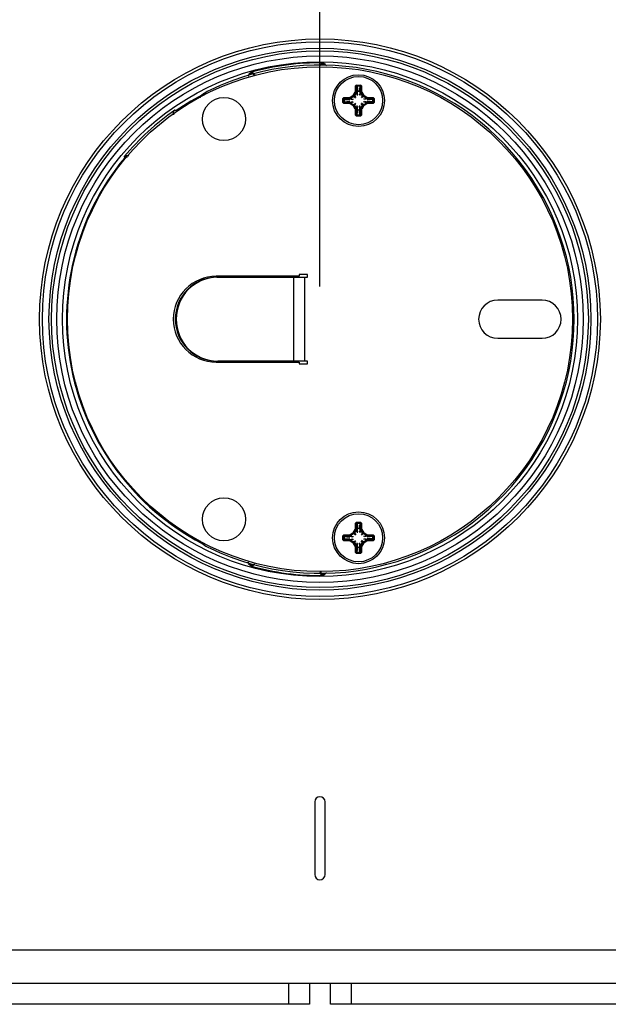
# Model space of a CAD drawing. Header units: inches. Extents: x 0.3 to 33.8, y 0.2 to 21.7.
# Tile 109 of 209: x 25.9 to 26.6, y 4.2 to 5.4. Entities that reach past the tile are written whole.
import ezdxf

# ---------------------------------------------------------------- set-up
doc = ezdxf.new("R2010")
doc.units = ezdxf.units.IN
doc.header["$MEASUREMENT"] = 0
doc.layers.add('BORDERS', color=7, linetype='Continuous')
doc.styles.add('SLDTEXTSTYLE0', font='TXT', dxfattribs={"width": 0.75})
doc.dimstyles.new('SLDDIMSTYLE0', dxfattribs={"dimtxt": 0.137795, "dimasz": 0.14, "dimexe": 0, "dimexo": 0.0625, "dimgap": 0.034449, "dimtad": 1, "dimdec": 3, "dimlfac": 5, "dimrnd": 1e-09, "dimzin": 12, "dimdsep": 46, "dimtxsty": 'SLDTEXTSTYLE0', "dimblk1": 'CLOSED', "dimblk2": 'CLOSED', "dimsah": 1, "dimcen": 0.09, "dimadec": 0, "dimazin": 3, "dimtfac": 1, "dimtdec": 3, "dimtofl": 0, "dimtmove": 0, "dimatfit": 3, "dimldrblk": 'CLOSED', "dimfxl": 0, "dimfrac": 2, "dimtolj": 1, "dimtzin": 12, "dimarcsym": 0})

# ---------------------------------------------------------------- blocks, each defined once
blk = doc.blocks.new('_Closed')
at = {"color": 0, "linetype": 'ByBlock', "lineweight": -2}
for p, q in [((-1, 0.166667), (0, 0)), ((-1, 0.166667), (-1, -0.166667)), ((0, 0), (-1, -0.166667)), ((0, 0), (-1, 0))]:
    blk.add_line(p, q, dxfattribs=at)
blk = doc.blocks.new('_D_12')
at = {"layer": 'BORDERS'}
for p, q in [((24.2448, 7.0928), (24.2028, 7.0928)), ((24.2028, 7.0928), (24.2028, 6.874)), ((24.5502, 7.0928), (24.5922, 7.0928)), ((24.5922, 7.0928), (24.5922, 6.874)), ((24.2028, 6.874), (24.2448, 6.874)), ((24.5922, 6.874), (24.5502, 6.874)), ((22.7085, 6.0959), (22.7085, 6.7072)), ((26.245, 5.0879), (26.245, 6.7072)), ((22.7085, 6.6678), (26.245, 6.6678))]:
    blk.add_line(p, q, dxfattribs=at)
at = {"layer": 'BORDERS', "xscale": 0.14, "yscale": 0.14, "rotation": 180.0000000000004}
blk.add_blockref('_Closed', (22.7085, 6.6678, 0.2314), dxfattribs=at)
at = {"layer": 'BORDERS', "xscale": 0.14, "yscale": 0.14}
blk.add_blockref('_Closed', (26.245, 6.6678, 0.2314), dxfattribs=at)
at = {"layer": 'BORDERS', "char_height": 0.1378, "attachment_point": 1, "style": 'SLDTEXTSTYLE0'}
for s, insert in [('449', (24.2448, 7.0516)), ('17.682', (24.1175, 6.8455))]:
    blk.add_mtext(s, dxfattribs=dict(at, insert=insert))

msp = doc.modelspace()

# ---------------------------------------------------------------- linework, layer by layer
at = {"color": 7, "linetype": 'Continuous', "lineweight": 25}
for p, q in [((26.2517, 5.35545), (26.24646, 5.35552)), ((26.24991, 5.35629), (26.25303, 5.3535)), ((26.15841, 5.34106), (26.1607, 5.34456)), ((26.16423, 5.34472), (26.15901, 5.34324)), ((26.28904, 5.3305), (26.28784, 5.32931)), ((26.28784, 5.32323), (26.28784, 5.32931)), ((26.28844, 5.32931), (26.28784, 5.32931)), ((26.28844, 5.32931), (26.28904, 5.32991)), ((26.28844, 5.32931), (26.28844, 5.32323)), ((26.28935, 5.32839), (26.28844, 5.32931)), ((26.28904, 5.3305), (26.29375, 5.3305)), ((26.28904, 5.32991), (26.28904, 5.3305)), ((26.29375, 5.32991), (26.28904, 5.32991)), ((26.28904, 5.32991), (26.28995, 5.32899)), ((26.28995, 5.32899), (26.28935, 5.32839)), ((26.28935, 5.32839), (26.28935, 5.32296)), ((26.28935, 5.32839), (26.29013, 5.32209)), ((26.29283, 5.32899), (26.28995, 5.32899)), ((26.28995, 5.32899), (26.2905, 5.32246)), ((26.29283, 5.32899), (26.29229, 5.32246)), ((26.29343, 5.32839), (26.29266, 5.32209)), ((26.29283, 5.32899), (26.29375, 5.32991)), ((26.29343, 5.32839), (26.29283, 5.32899)), ((26.29434, 5.32931), (26.29343, 5.32839)), ((26.29343, 5.32296), (26.29343, 5.32839)), ((26.29494, 5.32931), (26.29375, 5.3305)), ((26.29375, 5.3305), (26.29375, 5.32991)), ((26.29375, 5.32991), (26.29434, 5.32931)), ((26.29494, 5.32931), (26.29434, 5.32931)), ((26.29434, 5.32323), (26.29434, 5.32931)), ((26.29494, 5.32931), (26.29494, 5.32323)), ((26.27384, 5.3153), (26.27264, 5.31411)), ((26.27264, 5.3094), (26.27264, 5.31411)), ((26.27324, 5.31411), (26.27264, 5.31411)), ((26.27324, 5.31411), (26.27384, 5.31471)), ((26.27324, 5.31411), (26.27324, 5.3094)), ((26.27415, 5.31319), (26.27324, 5.31411)), ((26.27384, 5.3153), (26.27992, 5.3153)), ((26.27384, 5.31471), (26.27384, 5.3153)), ((26.27992, 5.31471), (26.27384, 5.31471)), ((26.27384, 5.31471), (26.27475, 5.31379)), ((26.27475, 5.31379), (26.27415, 5.31319)), ((26.27415, 5.31319), (26.27415, 5.31031)), ((26.27415, 5.31319), (26.28069, 5.31265)), ((26.28019, 5.31379), (26.27475, 5.31379)), ((26.27475, 5.31379), (26.28105, 5.31302)), ((26.27992, 5.31471), (26.27992, 5.3153)), ((26.28019, 5.31379), (26.27992, 5.31471)), ((26.28019, 5.31379), (26.28438, 5.31303)), ((26.28122, 5.31569), (26.28457, 5.31788)), ((26.28155, 5.31519), (26.28122, 5.31569)), ((26.2849, 5.31738), (26.28155, 5.31519)), ((26.28155, 5.31519), (26.28182, 5.31428)), ((26.28556, 5.31671), (26.28182, 5.31428)), ((26.28182, 5.31428), (26.28538, 5.31334)), ((26.2849, 5.31738), (26.28457, 5.31788)), ((26.28556, 5.31671), (26.2849, 5.31738)), ((26.28527, 5.31857), (26.28745, 5.32192)), ((26.28577, 5.31825), (26.28527, 5.31857)), ((26.28556, 5.31671), (26.28769, 5.3149)), ((26.28795, 5.3216), (26.28577, 5.31825)), ((26.28577, 5.31825), (26.28643, 5.31759)), ((26.28887, 5.32132), (26.28643, 5.31759)), ((26.28643, 5.31759), (26.28825, 5.31545)), ((26.28795, 5.3216), (26.28745, 5.32192)), ((26.28844, 5.32323), (26.28784, 5.32323)), ((26.28887, 5.32132), (26.28795, 5.3216)), ((26.28844, 5.32323), (26.28935, 5.32296)), ((26.28887, 5.32132), (26.28981, 5.31777)), ((26.28935, 5.32296), (26.29012, 5.31877)), ((26.29343, 5.32296), (26.29267, 5.31877)), ((26.29391, 5.32132), (26.29298, 5.31777)), ((26.29343, 5.32296), (26.29434, 5.32323)), ((26.29483, 5.3216), (26.29391, 5.32132)), ((26.29635, 5.31759), (26.29391, 5.32132)), ((26.29494, 5.32323), (26.29434, 5.32323)), ((26.29635, 5.31759), (26.29454, 5.31545)), ((26.29533, 5.32192), (26.29483, 5.3216)), ((26.29701, 5.31825), (26.29483, 5.3216)), ((26.29722, 5.31671), (26.29509, 5.3149)), ((26.29533, 5.32192), (26.29751, 5.31857)), ((26.29635, 5.31759), (26.29701, 5.31825)), ((26.29751, 5.31857), (26.29701, 5.31825)), ((26.29788, 5.31738), (26.29722, 5.31671)), ((26.30096, 5.31428), (26.29722, 5.31671)), ((26.30096, 5.31428), (26.29741, 5.31334)), ((26.29821, 5.31788), (26.29788, 5.31738)), ((26.30123, 5.31519), (26.29788, 5.31738)), ((26.29821, 5.31788), (26.30156, 5.31569)), ((26.30259, 5.31379), (26.29841, 5.31303)), ((26.30096, 5.31428), (26.30123, 5.31519)), ((26.30156, 5.31569), (26.30123, 5.31519)), ((26.30803, 5.31379), (26.30173, 5.31302)), ((26.30863, 5.31319), (26.3021, 5.31265)), ((26.30287, 5.31471), (26.30259, 5.31379)), ((26.30803, 5.31379), (26.30259, 5.31379)), ((26.30287, 5.3153), (26.30895, 5.3153)), ((26.30287, 5.3153), (26.30287, 5.31471)), ((26.30895, 5.31471), (26.30287, 5.31471)), ((26.30803, 5.31379), (26.30895, 5.31471)), ((26.30863, 5.31319), (26.30803, 5.31379)), ((26.30954, 5.31411), (26.30863, 5.31319)), ((26.30863, 5.31031), (26.30863, 5.31319)), ((26.31014, 5.31411), (26.30895, 5.3153)), ((26.30895, 5.3153), (26.30895, 5.31471)), ((26.30895, 5.31471), (26.30954, 5.31411)), ((26.30954, 5.3094), (26.30954, 5.31411)), ((26.31014, 5.31411), (26.30954, 5.31411)), ((26.31014, 5.31411), (26.31014, 5.3094)), ((26.27264, 5.3094), (26.27384, 5.3082)), ((26.27324, 5.3094), (26.27264, 5.3094)), ((26.27324, 5.3094), (26.27415, 5.31031)), ((26.27384, 5.3088), (26.27324, 5.3094)), ((26.27475, 5.30972), (26.27384, 5.3088)), ((26.27384, 5.3088), (26.27992, 5.3088)), ((26.27384, 5.3088), (26.27384, 5.3082)), ((26.27992, 5.3082), (26.27384, 5.3082)), ((26.27415, 5.31031), (26.28069, 5.31086)), ((26.27415, 5.31031), (26.27475, 5.30972)), ((26.27475, 5.30972), (26.28105, 5.31049)), ((26.27475, 5.30972), (26.28019, 5.30972)), ((26.27992, 5.3088), (26.28019, 5.30972)), ((26.27992, 5.3088), (26.27992, 5.3082)), ((26.28019, 5.30972), (26.28438, 5.31048)), ((26.28155, 5.30832), (26.28122, 5.30782)), ((26.28457, 5.30563), (26.28122, 5.30782)), ((26.28182, 5.30923), (26.28155, 5.30832)), ((26.28155, 5.30832), (26.2849, 5.30613)), ((26.28182, 5.30923), (26.28538, 5.31017)), ((26.28182, 5.30923), (26.28556, 5.30679)), ((26.2849, 5.30613), (26.28457, 5.30563)), ((26.2849, 5.30613), (26.28556, 5.30679)), ((26.28577, 5.30526), (26.28527, 5.30494)), ((26.28745, 5.30159), (26.28527, 5.30494)), ((26.28556, 5.30679), (26.28769, 5.30861)), ((26.28643, 5.30592), (26.28577, 5.30526)), ((26.28577, 5.30526), (26.28795, 5.30191)), ((26.28643, 5.30592), (26.28825, 5.30806)), ((26.28643, 5.30592), (26.28887, 5.30218)), ((26.28795, 5.30191), (26.28745, 5.30159)), ((26.28784, 5.2942), (26.28784, 5.30028)), ((26.28844, 5.30028), (26.28784, 5.30028)), ((26.28795, 5.30191), (26.28887, 5.30218)), ((26.28935, 5.30055), (26.28844, 5.30028)), ((26.28844, 5.30028), (26.28844, 5.2942)), ((26.28887, 5.30218), (26.28981, 5.30574)), ((26.29012, 5.30474), (26.28935, 5.30055)), ((26.28935, 5.29511), (26.29013, 5.30142)), ((26.28935, 5.30055), (26.28935, 5.29511)), ((26.28995, 5.29452), (26.2905, 5.30105)), ((26.29283, 5.29452), (26.29229, 5.30105)), ((26.29343, 5.29511), (26.29266, 5.30142)), ((26.29343, 5.30055), (26.29267, 5.30474)), ((26.29391, 5.30218), (26.29298, 5.30574)), ((26.29434, 5.30028), (26.29343, 5.30055)), ((26.29343, 5.29511), (26.29343, 5.30055)), ((26.29391, 5.30218), (26.29635, 5.30592)), ((26.29391, 5.30218), (26.29483, 5.30191)), ((26.29494, 5.30028), (26.29434, 5.30028)), ((26.29434, 5.2942), (26.29434, 5.30028)), ((26.29635, 5.30592), (26.29454, 5.30806)), ((26.29483, 5.30191), (26.29701, 5.30526)), ((26.29533, 5.30159), (26.29483, 5.30191)), ((26.29494, 5.30028), (26.29494, 5.2942)), ((26.29722, 5.30679), (26.29509, 5.30861)), ((26.29751, 5.30494), (26.29533, 5.30159)), ((26.29701, 5.30526), (26.29635, 5.30592)), ((26.29751, 5.30494), (26.29701, 5.30526)), ((26.29722, 5.30679), (26.30096, 5.30923)), ((26.29722, 5.30679), (26.29788, 5.30613)), ((26.30096, 5.30923), (26.29741, 5.31017)), ((26.29788, 5.30613), (26.30123, 5.30832)), ((26.29821, 5.30563), (26.29788, 5.30613)), ((26.30156, 5.30782), (26.29821, 5.30563)), ((26.30259, 5.30972), (26.29841, 5.31048)), ((26.30123, 5.30832), (26.30096, 5.30923)), ((26.30156, 5.30782), (26.30123, 5.30832)), ((26.30803, 5.30972), (26.30173, 5.31049)), ((26.30863, 5.31031), (26.3021, 5.31086)), ((26.30259, 5.30972), (26.30287, 5.3088)), ((26.30259, 5.30972), (26.30803, 5.30972)), ((26.30287, 5.3082), (26.30287, 5.3088)), ((26.30287, 5.3088), (26.30895, 5.3088)), ((26.30895, 5.3082), (26.30287, 5.3082)), ((26.30803, 5.30972), (26.30863, 5.31031)), ((26.30895, 5.3088), (26.30803, 5.30972)), ((26.30863, 5.31031), (26.30954, 5.3094)), ((26.30895, 5.3082), (26.31014, 5.3094)), ((26.30954, 5.3094), (26.30895, 5.3088)), ((26.30895, 5.3082), (26.30895, 5.3088)), ((26.31014, 5.3094), (26.30954, 5.3094)), ((26.28784, 5.2942), (26.28904, 5.293)), ((26.28844, 5.2942), (26.28784, 5.2942)), ((26.28844, 5.2942), (26.28935, 5.29511)), ((26.28904, 5.2936), (26.28844, 5.2942)), ((26.28995, 5.29452), (26.28904, 5.2936)), ((26.28904, 5.2936), (26.29375, 5.2936)), ((26.28904, 5.2936), (26.28904, 5.293)), ((26.29375, 5.293), (26.28904, 5.293)), ((26.28935, 5.29511), (26.28995, 5.29452)), ((26.28995, 5.29452), (26.29283, 5.29452)), ((26.29283, 5.29452), (26.29343, 5.29511)), ((26.29375, 5.2936), (26.29283, 5.29452)), ((26.29343, 5.29511), (26.29434, 5.2942)), ((26.29375, 5.293), (26.29494, 5.2942)), ((26.29434, 5.2942), (26.29375, 5.2936)), ((26.29375, 5.293), (26.29375, 5.2936)), ((26.29494, 5.2942), (26.29434, 5.2942)), ((26.21998, 5.10012), (26.11998, 5.10012)), ((26.12079, 5.09912), (26.12189, 5.09912)), ((26.12189, 5.09912), (26.21299, 5.09912)), ((26.21299, 5.09912), (26.21299, 4.99792)), ((26.21299, 5.09912), (26.22667, 5.09912)), ((26.22982, 5.10227), (26.21998, 5.10227)), ((26.21998, 5.10227), (26.21998, 5.10012)), ((26.22667, 4.99792), (26.22667, 5.09912)), ((26.22667, 5.09912), (26.22982, 5.09912)), ((26.22982, 5.09912), (26.22982, 5.10227)), ((26.51227, 5.07152), (26.45898, 5.07152)), ((26.45898, 5.02552), (26.51227, 5.02552)), ((26.11998, 4.99692), (26.21998, 4.99692)), ((26.12079, 4.99792), (26.12189, 4.99792)), ((26.21299, 4.99792), (26.12189, 4.99792)), ((26.22667, 4.99792), (26.21299, 4.99792)), ((26.21998, 4.99692), (26.21998, 4.99477)), ((26.21998, 4.99477), (26.22982, 4.99477)), ((26.22982, 4.99792), (26.22667, 4.99792)), ((26.22982, 4.99477), (26.22982, 4.99792)), ((26.28904, 4.80404), (26.28784, 4.80285)), ((26.28784, 4.79677), (26.28784, 4.80285)), ((26.28844, 4.80285), (26.28784, 4.80285)), ((26.28844, 4.80285), (26.28904, 4.80345)), ((26.28844, 4.80285), (26.28844, 4.79677)), ((26.28935, 4.80193), (26.28844, 4.80285)), ((26.28904, 4.80404), (26.29375, 4.80404)), ((26.28904, 4.80345), (26.28904, 4.80404)), ((26.29375, 4.80345), (26.28904, 4.80345)), ((26.28904, 4.80345), (26.28995, 4.80253)), ((26.28995, 4.80253), (26.28935, 4.80193)), ((26.28935, 4.80193), (26.28935, 4.7965)), ((26.28935, 4.80193), (26.29013, 4.79563)), ((26.29283, 4.80253), (26.28995, 4.80253)), ((26.28995, 4.80253), (26.2905, 4.796)), ((26.29283, 4.80253), (26.29229, 4.796)), ((26.29343, 4.80193), (26.29266, 4.79563)), ((26.29283, 4.80253), (26.29375, 4.80345)), ((26.29343, 4.80193), (26.29283, 4.80253)), ((26.29434, 4.80285), (26.29343, 4.80193)), ((26.29343, 4.7965), (26.29343, 4.80193)), ((26.29494, 4.80285), (26.29375, 4.80404)), ((26.29375, 4.80404), (26.29375, 4.80345)), ((26.29375, 4.80345), (26.29434, 4.80285)), ((26.29434, 4.79677), (26.29434, 4.80285)), ((26.29494, 4.80285), (26.29434, 4.80285)), ((26.29494, 4.80285), (26.29494, 4.79677)), ((26.28122, 4.78923), (26.28457, 4.79142)), ((26.2849, 4.79092), (26.28155, 4.78873)), ((26.28556, 4.79025), (26.28182, 4.78782)), ((26.2849, 4.79092), (26.28457, 4.79142)), ((26.28556, 4.79025), (26.2849, 4.79092)), ((26.28527, 4.79211), (26.28745, 4.79546)), ((26.28577, 4.79179), (26.28527, 4.79211)), ((26.28556, 4.79025), (26.28769, 4.78844)), ((26.28795, 4.79514), (26.28577, 4.79179)), ((26.28577, 4.79179), (26.28643, 4.79113)), ((26.28887, 4.79486), (26.28643, 4.79113)), ((26.28643, 4.79113), (26.28825, 4.78899)), ((26.28795, 4.79514), (26.28745, 4.79546)), ((26.28844, 4.79677), (26.28784, 4.79677)), ((26.28887, 4.79486), (26.28795, 4.79514)), ((26.28844, 4.79677), (26.28935, 4.7965)), ((26.28887, 4.79486), (26.28981, 4.79131)), ((26.28935, 4.7965), (26.29012, 4.79231)), ((26.29343, 4.7965), (26.29267, 4.79231)), ((26.29391, 4.79486), (26.29298, 4.79131)), ((26.29343, 4.7965), (26.29434, 4.79677)), ((26.29483, 4.79514), (26.29391, 4.79486)), ((26.29635, 4.79113), (26.29391, 4.79486)), ((26.29494, 4.79677), (26.29434, 4.79677)), ((26.29635, 4.79113), (26.29454, 4.78899)), ((26.29533, 4.79546), (26.29483, 4.79514)), ((26.29701, 4.79179), (26.29483, 4.79514)), ((26.29722, 4.79025), (26.29509, 4.78844)), ((26.29533, 4.79546), (26.29751, 4.79211)), ((26.29635, 4.79113), (26.29701, 4.79179)), ((26.29751, 4.79211), (26.29701, 4.79179)), ((26.29788, 4.79092), (26.29722, 4.79025)), ((26.30096, 4.78782), (26.29722, 4.79025)), ((26.29821, 4.79142), (26.29788, 4.79092)), ((26.30123, 4.78873), (26.29788, 4.79092)), ((26.29821, 4.79142), (26.30156, 4.78923)), ((26.27384, 4.78884), (26.27264, 4.78765)), ((26.27264, 4.78294), (26.27264, 4.78765)), ((26.27324, 4.78765), (26.27264, 4.78765)), ((26.27264, 4.78294), (26.27384, 4.78174)), ((26.27324, 4.78294), (26.27264, 4.78294)), ((26.27324, 4.78765), (26.27384, 4.78825)), ((26.27324, 4.78765), (26.27324, 4.78294)), ((26.27415, 4.78673), (26.27324, 4.78765)), ((26.27324, 4.78294), (26.27415, 4.78385)), ((26.27384, 4.78234), (26.27324, 4.78294)), ((26.27384, 4.78884), (26.27992, 4.78884)), ((26.27384, 4.78825), (26.27384, 4.78884)), ((26.27992, 4.78825), (26.27384, 4.78825)), ((26.27384, 4.78825), (26.27475, 4.78733)), ((26.27475, 4.78326), (26.27384, 4.78234)), ((26.27384, 4.78234), (26.27992, 4.78234)), ((26.27384, 4.78234), (26.27384, 4.78174)), ((26.27992, 4.78174), (26.27384, 4.78174)), ((26.27475, 4.78733), (26.27415, 4.78673)), ((26.27415, 4.78673), (26.27415, 4.78385)), ((26.27415, 4.78673), (26.28069, 4.78619)), ((26.27415, 4.78385), (26.28069, 4.7844)), ((26.27415, 4.78385), (26.27475, 4.78326)), ((26.28019, 4.78733), (26.27475, 4.78733)), ((26.27475, 4.78733), (26.28105, 4.78656)), ((26.27475, 4.78326), (26.28105, 4.78403)), ((26.27475, 4.78326), (26.28019, 4.78326)), ((26.27992, 4.78825), (26.27992, 4.78884)), ((26.28019, 4.78733), (26.27992, 4.78825)), ((26.27992, 4.78234), (26.28019, 4.78326)), ((26.27992, 4.78234), (26.27992, 4.78174)), ((26.28019, 4.78733), (26.28438, 4.78657)), ((26.28019, 4.78326), (26.28438, 4.78402)), ((26.28155, 4.78873), (26.28122, 4.78923)), ((26.28155, 4.78186), (26.28122, 4.78136)), ((26.28457, 4.77917), (26.28122, 4.78136)), ((26.28155, 4.78873), (26.28182, 4.78782)), ((26.28182, 4.78277), (26.28155, 4.78186)), ((26.28155, 4.78186), (26.2849, 4.77967)), ((26.28182, 4.78782), (26.28538, 4.78688)), ((26.28182, 4.78277), (26.28538, 4.78371)), ((26.28182, 4.78277), (26.28556, 4.78033)), ((26.2849, 4.77967), (26.28457, 4.77917)), ((26.2849, 4.77967), (26.28556, 4.78033)), ((26.28577, 4.7788), (26.28527, 4.77848)), ((26.28745, 4.77513), (26.28527, 4.77848)), ((26.28556, 4.78033), (26.28769, 4.78215)), ((26.28643, 4.77946), (26.28577, 4.7788)), ((26.28577, 4.7788), (26.28795, 4.77545)), ((26.28643, 4.77946), (26.28825, 4.7816)), ((26.28643, 4.77946), (26.28887, 4.77572)), ((26.28887, 4.77572), (26.28981, 4.77928)), ((26.29012, 4.77828), (26.28935, 4.77409)), ((26.29343, 4.77409), (26.29267, 4.77828)), ((26.29391, 4.77572), (26.29298, 4.77928)), ((26.29391, 4.77572), (26.29635, 4.77946)), ((26.29635, 4.77946), (26.29454, 4.7816)), ((26.29483, 4.77545), (26.29701, 4.7788)), ((26.29722, 4.78033), (26.29509, 4.78215)), ((26.29751, 4.77848), (26.29533, 4.77513)), ((26.29701, 4.7788), (26.29635, 4.77946)), ((26.29751, 4.77848), (26.29701, 4.7788)), ((26.29722, 4.78033), (26.30096, 4.78277)), ((26.29722, 4.78033), (26.29788, 4.77967)), ((26.30096, 4.78782), (26.29741, 4.78688)), ((26.30096, 4.78277), (26.29741, 4.78371)), ((26.29788, 4.77967), (26.30123, 4.78186)), ((26.29821, 4.77917), (26.29788, 4.77967)), ((26.30156, 4.78136), (26.29821, 4.77917)), ((26.30259, 4.78733), (26.29841, 4.78657)), ((26.30259, 4.78326), (26.29841, 4.78402)), ((26.30096, 4.78782), (26.30123, 4.78873)), ((26.30123, 4.78186), (26.30096, 4.78277)), ((26.30156, 4.78923), (26.30123, 4.78873)), ((26.30156, 4.78136), (26.30123, 4.78186)), ((26.30803, 4.78733), (26.30173, 4.78656)), ((26.30803, 4.78326), (26.30173, 4.78403)), ((26.30863, 4.78673), (26.3021, 4.78619)), ((26.30863, 4.78385), (26.3021, 4.7844)), ((26.30287, 4.78825), (26.30259, 4.78733)), ((26.30803, 4.78733), (26.30259, 4.78733)), ((26.30259, 4.78326), (26.30287, 4.78234)), ((26.30259, 4.78326), (26.30803, 4.78326)), ((26.30287, 4.78884), (26.30895, 4.78884)), ((26.30287, 4.78884), (26.30287, 4.78825)), ((26.30895, 4.78825), (26.30287, 4.78825)), ((26.30287, 4.78174), (26.30287, 4.78234)), ((26.30287, 4.78234), (26.30895, 4.78234)), ((26.30895, 4.78174), (26.30287, 4.78174)), ((26.30803, 4.78733), (26.30895, 4.78825)), ((26.30863, 4.78673), (26.30803, 4.78733)), ((26.30803, 4.78326), (26.30863, 4.78385)), ((26.30895, 4.78234), (26.30803, 4.78326)), ((26.30954, 4.78765), (26.30863, 4.78673)), ((26.30863, 4.78385), (26.30863, 4.78673)), ((26.30863, 4.78385), (26.30954, 4.78294)), ((26.31014, 4.78765), (26.30895, 4.78884)), ((26.30895, 4.78884), (26.30895, 4.78825)), ((26.30895, 4.78825), (26.30954, 4.78765)), ((26.30895, 4.78174), (26.31014, 4.78294)), ((26.30954, 4.78294), (26.30895, 4.78234)), ((26.30895, 4.78174), (26.30895, 4.78234)), ((26.30954, 4.78294), (26.30954, 4.78765)), ((26.31014, 4.78765), (26.30954, 4.78765)), ((26.31014, 4.78294), (26.30954, 4.78294)), ((26.31014, 4.78765), (26.31014, 4.78294)), ((26.28795, 4.77545), (26.28745, 4.77513)), ((26.28784, 4.76774), (26.28784, 4.77382)), ((26.28844, 4.77382), (26.28784, 4.77382)), ((26.28784, 4.76774), (26.28904, 4.76654)), ((26.28844, 4.76774), (26.28784, 4.76774)), ((26.28795, 4.77545), (26.28887, 4.77572)), ((26.28935, 4.77409), (26.28844, 4.77382)), ((26.28844, 4.77382), (26.28844, 4.76774)), ((26.28844, 4.76774), (26.28935, 4.76865)), ((26.28904, 4.76714), (26.28844, 4.76774)), ((26.28995, 4.76806), (26.28904, 4.76714)), ((26.28904, 4.76714), (26.29375, 4.76714)), ((26.28904, 4.76714), (26.28904, 4.76654)), ((26.29375, 4.76654), (26.28904, 4.76654)), ((26.28935, 4.76865), (26.29013, 4.77496)), ((26.28935, 4.77409), (26.28935, 4.76865)), ((26.28935, 4.76865), (26.28995, 4.76806)), ((26.28995, 4.76806), (26.2905, 4.77459)), ((26.28995, 4.76806), (26.29283, 4.76806)), ((26.29283, 4.76806), (26.29229, 4.77459)), ((26.29343, 4.76865), (26.29266, 4.77496)), ((26.29283, 4.76806), (26.29343, 4.76865)), ((26.29375, 4.76714), (26.29283, 4.76806)), ((26.29434, 4.77382), (26.29343, 4.77409)), ((26.29343, 4.76865), (26.29343, 4.77409)), ((26.29343, 4.76865), (26.29434, 4.76774)), ((26.29375, 4.76654), (26.29494, 4.76774)), ((26.29434, 4.76774), (26.29375, 4.76714)), ((26.29375, 4.76654), (26.29375, 4.76714)), ((26.29391, 4.77572), (26.29483, 4.77545)), ((26.29434, 4.76774), (26.29434, 4.77382)), ((26.29494, 4.77382), (26.29434, 4.77382)), ((26.29494, 4.76774), (26.29434, 4.76774)), ((26.29533, 4.77513), (26.29483, 4.77545)), ((26.29494, 4.77382), (26.29494, 4.76774)), ((26.1607, 4.75248), (26.15841, 4.75599)), ((26.15863, 4.75392), (26.16433, 4.75231)), ((26.25303, 4.74355), (26.24991, 4.74076)), ((26.24693, 4.74153), (26.25104, 4.74158)), ((26.23873, 4.46727), (26.23873, 4.37977)), ((26.25123, 4.37977), (26.25123, 4.46727)), ((25.58248, 4.28927), (26.90748, 4.28927)), ((26.90748, 4.24852), (25.58248, 4.24852)), ((26.20748, 4.22352), (26.20748, 4.24852)), ((26.23248, 4.24852), (26.23248, 4.22352)), ((26.25748, 4.22352), (26.25748, 4.24852)), ((26.28248, 4.24852), (26.28248, 4.22352)), ((26.20748, 4.22352), (25.60748, 4.22352)), ((26.23248, 4.22352), (26.20748, 4.22352)), ((26.28248, 4.22352), (26.25748, 4.22352)), ((26.88248, 4.22352), (26.28248, 4.22352))]:
    msp.add_line(p, q, dxfattribs=at)
at = {"color": 7, "linetype": 'Continuous', "lineweight": 25, "flags": 128}
for points in [[(26.1607, 5.34456), (26.16079, 5.34474), (26.16116, 5.34542), (26.16128, 5.34564)], [(26.16128, 4.75141), (26.16118, 4.75158), (26.16081, 4.75227), (26.1607, 4.75248)]]:
    msp.add_lwpolyline(points, dxfattribs=at)
at = {"color": 7, "linetype": 'Continuous', "lineweight": 25}
for centre, radius in [((26.24498, 5.04852), 0.3375), ((26.24498, 5.04852), 0.33407), ((26.24498, 5.04852), 0.3262), ((26.24498, 5.04852), 0.32305), ((26.24498, 5.04852), 0.31695), ((26.24498, 5.04852), 0.31), ((26.24498, 5.04852), 0.304), ((26.29139, 5.31175), 0.0312), ((26.29139, 5.31175), 0.02902), ((26.12938, 5.28952), 0.026), ((26.12938, 4.80752), 0.026), ((26.29139, 4.78529), 0.0312), ((26.29139, 4.78529), 0.02902)]:
    msp.add_circle(centre, radius, dxfattribs=at)
for centre, radius, start, end in [((26.24498, 5.04852), 0.306, 244.37651, 115.62349), ((26.24498, 5.04852), 0.30868, 89.24788, 105.73294), ((25.63315, 4.74135), 0.87095, 44.91515, 44.9975), ((26.24498, 5.04852), 0.30508, 116.81097, 124.54463), ((26.24498, 5.04852), 0.30632, 124.776, 140.26565), ((25.91031, 4.43504), 0.87975, 79.41082, 79.5249), ((26.24498, 5.04852), 0.30508, 140.49702, 242.1302), ((26.8845, 5.32885), 0.87916, 185.51671, 185.63087), ((26.11998, 5.04852), 0.0516, 90, 270), ((26.12139, 5.04852), 0.0506, 90.678, 269.322), ((26.12249, 5.04852), 0.0506, 90.678, 269.322), ((26.45898, 5.04852), 0.023, 90, 270), ((26.51227, 5.04852), 0.023, 270, 90), ((26.24498, 5.04852), 0.30868, 254.26706, 270.75212), ((25.63318, 5.35567), 0.8709, 315.0025, 315.08485), ((26.24498, 4.46727), 0.00625, 0, 180), ((26.24498, 4.37977), 0.00625, 180, 0)]:
    msp.add_arc(centre, radius, start, end, dxfattribs=at)
for centre, major_axis, ratio, start_param, end_param in [((26.27991, 5.31771), (-0.00069, 0.00231), 0.9958605, 2.8537727, 3.4294126), ((26.27991, 5.31771), (-0.00086, 0.00288), 0.9975088, 2.8537727, 3.4294126), ((26.28018, 5.3168), (-0.00086, 0.00289), 0.9958605, 2.8537727, 3.4294126), ((26.28325, 5.31989), (-0.0017, 0.0017), 0.996027, 2.9348975, 3.3482878), ((26.28325, 5.31989), (0.00213, -0.00213), 0.9976093, 6.0764901, 6.4898805), ((26.28391, 5.31923), (-0.00213, 0.00213), 0.996027, 2.9348975, 3.3482878), ((26.28543, 5.32323), (-0.00231, 0.00069), 0.9958605, 2.8537727, 3.4294126), ((26.28543, 5.32323), (0.00288, -0.00086), 0.9975088, 5.9953654, 6.5710053), ((26.28634, 5.32296), (-0.00289, 0.00086), 0.9958605, 2.8537727, 3.4294126), ((26.29644, 5.32296), (0.00289, 0.00086), 0.9958605, 2.8537727, 3.4294126), ((26.29735, 5.32323), (0.00288, 0.00086), 0.9975088, 2.8537727, 3.4294126), ((26.29735, 5.32323), (0.00231, 0.00069), 0.9958605, 2.8537727, 3.4294126), ((26.29887, 5.31923), (0.00213, 0.00213), 0.996027, 2.9348975, 3.3482878), ((26.29953, 5.31989), (0.00213, 0.00213), 0.9976093, 2.9348975, 3.3482878), ((26.29953, 5.31989), (0.0017, 0.0017), 0.996027, 2.9348975, 3.3482878), ((26.3026, 5.3168), (0.00086, 0.00289), 0.9958605, 2.8537727, 3.4294126), ((26.30287, 5.31771), (0.00086, 0.00288), 0.9975088, 2.8537727, 3.4294126), ((26.30287, 5.31771), (0.00069, 0.00231), 0.9958605, 2.8537727, 3.4294126), ((26.27991, 5.3058), (0.00086, 0.00288), 0.9975088, 5.9953654, 6.5710053), ((26.27991, 5.3058), (-0.00069, -0.00231), 0.9958605, 2.8537727, 3.4294126), ((26.28018, 5.3067), (-0.00086, -0.00289), 0.9958605, 2.8537727, 3.4294126), ((26.28325, 5.30362), (-0.0017, -0.0017), 0.996027, 2.9348975, 3.3482878), ((26.28325, 5.30362), (0.00213, 0.00213), 0.9976093, 6.0764901, 6.4898805), ((26.28391, 5.30427), (-0.00213, -0.00213), 0.996027, 2.9348975, 3.3482878), ((26.28543, 5.30027), (-0.00231, -0.00069), 0.9958605, 2.8537727, 3.4294126), ((26.28543, 5.30027), (0.00288, 0.00086), 0.9975088, 5.9953654, 6.5710053), ((26.28634, 5.30054), (-0.00289, -0.00086), 0.9958605, 2.8537727, 3.4294126), ((26.29644, 5.30054), (0.00289, -0.00086), 0.9958605, 2.8537727, 3.4294126), ((26.29735, 5.30027), (0.00288, -0.00086), 0.9975088, 2.8537727, 3.4294126), ((26.29735, 5.30027), (0.00231, -0.00069), 0.9958605, 2.8537727, 3.4294126), ((26.29887, 5.30427), (0.00213, -0.00213), 0.996027, 2.9348975, 3.3482878), ((26.29953, 5.30362), (0.00213, -0.00213), 0.9976093, 2.9348975, 3.3482878), ((26.29953, 5.30362), (0.0017, -0.0017), 0.996027, 2.9348975, 3.3482878), ((26.3026, 5.3067), (0.00086, -0.00289), 0.9958605, 2.8537727, 3.4294126), ((26.30287, 5.3058), (-0.00086, 0.00288), 0.9975088, 5.9953654, 6.5710053), ((26.30287, 5.3058), (0.00069, -0.00231), 0.9958605, 2.8537727, 3.4294126), ((26.28325, 4.79343), (-0.0017, 0.0017), 0.996027, 2.9348975, 3.3482878), ((26.28325, 4.79343), (0.00213, -0.00213), 0.9976093, 6.0764901, 6.4898805), ((26.28391, 4.79277), (-0.00213, 0.00213), 0.996027, 2.9348975, 3.3482878), ((26.28543, 4.79677), (-0.00231, 0.00069), 0.9958605, 2.8537727, 3.4294126), ((26.28543, 4.79677), (0.00288, -0.00086), 0.9975088, 5.9953654, 6.5710053), ((26.28634, 4.7965), (-0.00289, 0.00086), 0.9958605, 2.8537727, 3.4294126), ((26.29644, 4.7965), (0.00289, 0.00086), 0.9958605, 2.8537727, 3.4294126), ((26.29735, 4.79677), (0.00288, 0.00086), 0.9975088, 2.8537727, 3.4294126), ((26.29735, 4.79677), (0.00231, 0.00069), 0.9958605, 2.8537727, 3.4294126), ((26.29887, 4.79277), (0.00213, 0.00213), 0.996027, 2.9348975, 3.3482878), ((26.29953, 4.79343), (0.00213, 0.00213), 0.9976093, 2.9348975, 3.3482878), ((26.29953, 4.79343), (0.0017, 0.0017), 0.996027, 2.9348975, 3.3482878), ((26.27991, 4.79125), (-0.00069, 0.00231), 0.9958605, 2.8537727, 3.4294126), ((26.27991, 4.79125), (-0.00086, 0.00288), 0.9975088, 2.8537727, 3.4294126), ((26.27991, 4.77933), (0.00086, 0.00288), 0.9975088, 5.9953654, 6.5710053), ((26.27991, 4.77933), (-0.00069, -0.00231), 0.9958605, 2.8537727, 3.4294126), ((26.28018, 4.79034), (-0.00086, 0.00289), 0.9958605, 2.8537727, 3.4294126), ((26.28018, 4.78024), (-0.00086, -0.00289), 0.9958605, 2.8537727, 3.4294126), ((26.28325, 4.77716), (-0.0017, -0.0017), 0.996027, 2.9348975, 3.3482878), ((26.28325, 4.77716), (0.00213, 0.00213), 0.9976093, 6.0764901, 6.4898805), ((26.28391, 4.77781), (-0.00213, -0.00213), 0.996027, 2.9348975, 3.3482878), ((26.29887, 4.77781), (0.00213, -0.00213), 0.996027, 2.9348975, 3.3482878), ((26.29953, 4.77716), (0.00213, -0.00213), 0.9976093, 2.9348975, 3.3482878), ((26.29953, 4.77716), (0.0017, -0.0017), 0.996027, 2.9348975, 3.3482878), ((26.3026, 4.79034), (0.00086, 0.00289), 0.9958605, 2.8537727, 3.4294126), ((26.3026, 4.78024), (0.00086, -0.00289), 0.9958605, 2.8537727, 3.4294126), ((26.30287, 4.79125), (0.00086, 0.00288), 0.9975088, 2.8537727, 3.4294126), ((26.30287, 4.77933), (-0.00086, 0.00288), 0.9975088, 5.9953654, 6.5710053), ((26.30287, 4.79125), (0.00069, 0.00231), 0.9958605, 2.8537727, 3.4294126), ((26.30287, 4.77933), (0.00069, -0.00231), 0.9958605, 2.8537727, 3.4294126), ((26.28543, 4.77381), (-0.00231, -0.00069), 0.9958605, 2.8537727, 3.4294126), ((26.28543, 4.77381), (0.00288, 0.00086), 0.9975088, 5.9953654, 6.5710053), ((26.28634, 4.77408), (-0.00289, -0.00086), 0.9958605, 2.8537727, 3.4294126), ((26.29644, 4.77408), (0.00289, -0.00086), 0.9958605, 2.8537727, 3.4294126), ((26.29735, 4.77381), (0.00288, -0.00086), 0.9975088, 2.8537727, 3.4294126), ((26.29735, 4.77381), (0.00231, -0.00069), 0.9958605, 2.8537727, 3.4294126)]:
    msp.add_ellipse(centre, major_axis=major_axis, ratio=ratio, start_param=start_param, end_param=end_param, dxfattribs=at)
for points, knots in [([(26.24498, 5.35318), (26.24502, 5.35362), (26.24511, 5.35452), (26.2458, 5.35572), (26.24681, 5.35663), (26.24795, 5.35711), (26.24872, 5.35716), (26.24903, 5.35717)], [0, 0, 0, 0, 0.21293484, 0.42587133, 0.63877121, 0.85165495, 1, 1, 1, 1]), ([(26.24991, 5.35629), (26.24946, 5.35625), (26.24856, 5.35618), (26.24737, 5.3555), (26.24656, 5.35472), (26.24633, 5.35411), (26.24626, 5.35393)], [0, 0, 0, 0, 0.2915523, 0.5831069, 0.8746111, 1, 1, 1, 1]), ([(26.1656, 5.34195), (26.16541, 5.34237), (26.16505, 5.3432), (26.16403, 5.34412), (26.16278, 5.34467), (26.16161, 5.34477), (26.16094, 5.34462), (26.1607, 5.34456)], [0, 0, 0, 0, 0.2198552, 0.4397119, 0.6595342, 0.8793436, 1, 1, 1, 1]), ([(26.16128, 5.34564), (26.16172, 5.34572), (26.16261, 5.34587), (26.16395, 5.34554), (26.1651, 5.3448), (26.16583, 5.34389), (26.16608, 5.34325), (26.16617, 5.34302)], [0, 0, 0, 0, 0.2202515, 0.4405046, 0.6607233, 0.8809294, 1, 1, 1, 1]), ([(26.11265, 5.32443), (26.10789, 5.32205), (26.10308, 5.31965), (26.10049, 5.31524), (26.10045, 5.31519)], [0, 0, 0, 0, 0.9867848, 1, 1, 1, 1]), ([(26.06921, 5.29464), (26.069, 5.29504), (26.06857, 5.29584), (26.06849, 5.29722), (26.06883, 5.29853), (26.06949, 5.29953), (26.07005, 5.29997), (26.07026, 5.30013)], [0, 0, 0, 0, 0.2177416, 0.4354849, 0.653193, 0.8708873, 1, 1, 1, 1]), ([(26.00941, 5.24433), (26.00973, 5.24465), (26.01038, 5.24529), (26.01167, 5.24577), (26.01303, 5.24581), (26.01417, 5.24547), (26.01476, 5.24506), (26.01498, 5.24491)], [0, 0, 0, 0, 0.2177416, 0.4354849, 0.653193, 0.8708873, 1, 1, 1, 1]), ([(26.00958, 5.24259), (26.00977, 5.24279), (26.01026, 5.24332), (26.01131, 5.24387), (26.0124, 5.24412), (26.01302, 5.24399), (26.01321, 5.24395)], [0, 0, 0, 0, 0.200125, 0.5308776, 0.8616515, 1, 1, 1, 1]), ([(26.10052, 4.78176), (26.10054, 4.78173), (26.10312, 4.77737), (26.1079, 4.77498), (26.11265, 4.77262)], [0, 0, 0, 0, 0.00690869, 1, 1, 1, 1]), ([(26.1607, 4.75248), (26.16114, 4.7524), (26.16204, 4.75224), (26.16335, 4.75259), (26.16428, 4.75308), (26.16462, 4.75354), (26.16468, 4.75363)], [0, 0, 0, 0, 0.30754264, 0.61508747, 0.92258405, 1, 1, 1, 1]), ([(26.16617, 4.75403), (26.16598, 4.75361), (26.16562, 4.75278), (26.1646, 4.75186), (26.16335, 4.75131), (26.16219, 4.75121), (26.16151, 4.75136), (26.16128, 4.75141)], [0, 0, 0, 0, 0.2202515, 0.4405046, 0.6607233, 0.8809294, 1, 1, 1, 1]), ([(26.24903, 4.73987), (26.24858, 4.73991), (26.24768, 4.73999), (26.24647, 4.74066), (26.24555, 4.74167), (26.24505, 4.7428), (26.245, 4.74356), (26.24498, 4.74387)], [0, 0, 0, 0, 0.2129348, 0.4258713, 0.6387712, 0.8516549, 1, 1, 1, 1]), ([(26.24585, 4.74476), (26.24589, 4.74431), (26.24598, 4.74341), (26.24667, 4.74221), (26.24769, 4.74131), (26.24883, 4.74082), (26.2496, 4.74078), (26.24991, 4.74076)], [0, 0, 0, 0, 0.21254543, 0.42509251, 0.63760286, 0.85009687, 1, 1, 1, 1])]:
    msp.add_open_spline(points, degree=3, knots=knots, dxfattribs=at)

# ---------------------------------------------------------------- dimensions: what is measured, and where the dimension line sits
at = {"layer": 'BORDERS'}
dim = msp.add_linear_dim(base=(26.24498, 6.66785), p1=(22.70853, 6.05652), p2=(26.24498, 5.04852), dimstyle='SLDDIMSTYLE0', dxfattribs=at)
dim.commit()
dim.dimension.update_dxf_attribs({"geometry": '_D_12', "text_midpoint": (24.39747, 6.66785), "dimtype": 160})

doc.saveas('drawing.dxf')
